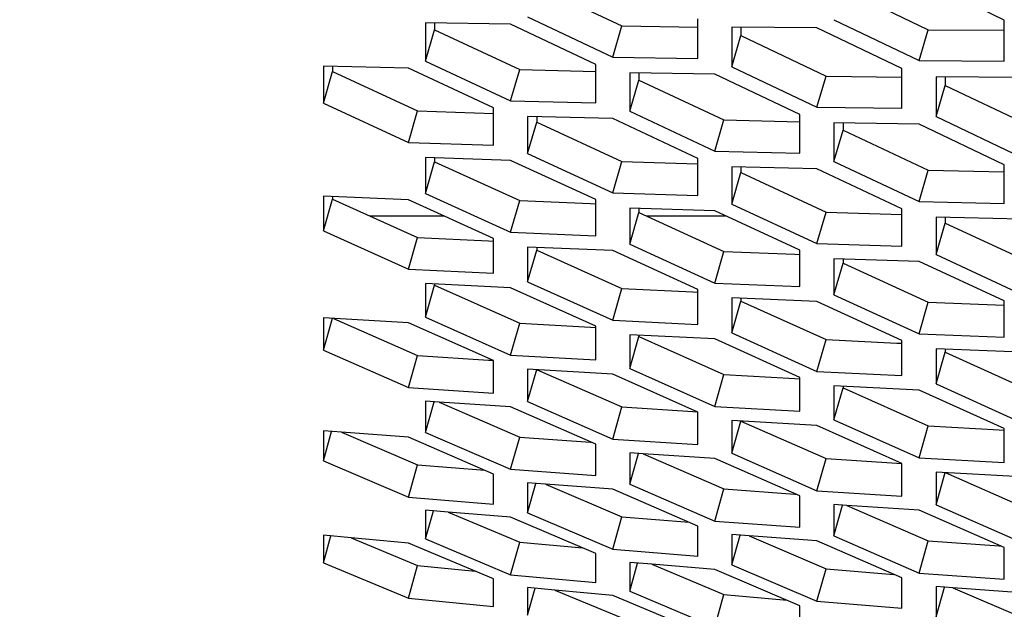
# Model space of a CAD drawing. Header units: millimetres. Extents: x 0 to 420, y 0 to 297.
# Tile 226 of 256: x 237.41 to 240.21, y 179.26 to 180.93. Entities that reach past the tile are written whole.
import ezdxf

# ---------------------------------------------------------------- set-up
doc = ezdxf.new("R2010")
doc.units = ezdxf.units.MM
doc.header["$LTSCALE"] = 23.1
doc.layers.get('0').update_dxf_attribs({"linetype": 'CONTINUOUS'})
doc.layers.add('DIM_PILOTEES', color=7, linetype='CONTINUOUS')
doc.styles.get("Standard").update_dxf_attribs({"font": 'txt', "width": 0.7})
doc.dimstyles.new('DIMSTYLE_1', dxfattribs={"dimtxt": 2.5, "dimasz": 3.5, "dimexe": 2, "dimexo": 0, "dimtad": 1, "dimdec": 0, "dimlfac": 10, "dimdsep": 46, "dimtxsty": 'Standard', "dimblk": '_FILLED', "dimblk1": '_FILLED', "dimblk2": '_FILLED', "dimcen": 0.09, "dimazin": 2, "dimtp": 1.2, "dimtm": 1.2, "dimtfac": 1, "dimtdec": 0, "dimtofl": 0, "dimtmove": 0, "dimatfit": 3, "dimldrblk": '_FILLED', "dimfxl": 0, "dimtolj": 1, "dimarcsym": 0})

# ---------------------------------------------------------------- blocks, each defined once
blk = doc.blocks.new('_FILLED')
at = {"color": 0, "linetype": 'ByBlock'}
blk.add_solid([(0, 0), (-1, 0.14286), (-1, -0.14286)], dxfattribs=at)
blk = doc.blocks.new('*D1')
at = {"layer": 'DIM_PILOTEES', "color": 2, "linetype": 'Continuous'}
for p, q in [((273.9153, 254.2086), (213.2201, 254.2086)), ((215.2201, 254.2086), (215.2201, 191.8279)), ((215.2201, 129.4471), (215.2201, 191.8279)), ((273.9407, 129.4471), (213.2201, 129.4471))]:
    blk.add_line(p, q, dxfattribs=at)
at = {"layer": 'DIM_PILOTEES', "color": 2, "linetype": 'Continuous', "xscale": 3.5, "yscale": 3.5, "zscale": 3.5}
for p, rotation in [((215.2201, 254.2086), 90), ((215.2201, 129.4471), 270)]:
    blk.add_blockref('_FILLED', p, dxfattribs=dict(at, rotation=rotation))
at = {"layer": 'DIM_PILOTEES', "color": 2, "linetype": 'Continuous', "insert": (212.0951, 191.6644), "char_height": 2.5, "width": 10.982143, "attachment_point": 2, "rotation": 90, "line_spacing_factor": 0.9}
blk.add_mtext('{\\ftxt;\\W0.0001;\\H0.0001;\\~}{\\ftxt;\\W2.9285714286;\\H2.5; }{\\ftxt;\\W0.0001;\\H0.0001;\\~}', dxfattribs=at)

msp = doc.modelspace()

# ---------------------------------------------------------------- linework, layer by layer
at = {"color": 7, "linetype": 'Continuous'}
for p, q in [((238.8807, 181.0252), (239.1222, 180.9109)), ((239.75, 181.0164), (239.9915, 180.9004)), ((238.5909, 180.9193), (238.5909, 180.8999)), ((238.565, 180.8112), (238.5909, 180.8999)), ((238.5909, 180.8999), (238.8324, 180.787)), ((239.0963, 180.8226), (239.1222, 180.9109)), ((239.1222, 180.9109), (239.3378, 180.9075)), ((239.4602, 180.9076), (239.4602, 180.8835)), ((239.9656, 180.8126), (239.9915, 180.9004)), ((239.9915, 180.9004), (240.2071, 180.8991)), ((239.4344, 180.7953), (239.4602, 180.8835)), ((239.4602, 180.8835), (239.7017, 180.7689)), ((238.2752, 180.6922), (238.3011, 180.7814)), ((238.3011, 180.7965), (238.3011, 180.7814)), ((238.3011, 180.7814), (238.5426, 180.6699)), ((238.8065, 180.6982), (238.8324, 180.787)), ((238.8324, 180.787), (239.048, 180.7817)), ((239.1705, 180.7772), (239.1705, 180.7574)), ((239.1446, 180.6687), (239.1705, 180.7574)), ((239.1705, 180.7574), (239.4119, 180.6442)), ((239.6758, 180.6806), (239.7017, 180.7689)), ((239.7017, 180.7689), (239.9173, 180.7657)), ((240.0398, 180.7664), (240.0398, 180.7417)), ((240.0139, 180.6536), (240.0398, 180.7417)), ((240.0398, 180.7417), (240.2813, 180.6269)), ((238.5167, 180.5806), (238.5426, 180.6699)), ((238.5426, 180.6699), (238.7577, 180.6628)), ((238.8548, 180.5489), (238.8807, 180.638)), ((238.8807, 180.6536), (238.8807, 180.638)), ((238.8807, 180.638), (239.1222, 180.5263)), ((239.3861, 180.5554), (239.4119, 180.6442)), ((239.4119, 180.6442), (239.6275, 180.6391)), ((239.75, 180.6351), (239.75, 180.6148)), ((239.7241, 180.5261), (239.75, 180.6148)), ((239.75, 180.6148), (239.9915, 180.5014)), ((238.565, 180.4358), (238.5909, 180.5255)), ((238.5909, 180.5368), (238.5909, 180.5255)), ((238.5909, 180.5255), (238.8324, 180.4152)), ((239.0963, 180.437), (239.1222, 180.5263)), ((239.1222, 180.5263), (239.3373, 180.5194)), ((239.4344, 180.4055), (239.4602, 180.4947)), ((239.4602, 180.5107), (239.4602, 180.4947)), ((239.4602, 180.4947), (239.7017, 180.3827)), ((239.9656, 180.4126), (239.9915, 180.5014)), ((239.9915, 180.5014), (240.2071, 180.4966)), ((238.2752, 180.3296), (238.3011, 180.4197)), ((238.3011, 180.4268), (238.3011, 180.4197)), ((238.3011, 180.4197), (238.5426, 180.3109)), ((238.8065, 180.3254), (238.8324, 180.4152)), ((238.8324, 180.4152), (239.0336, 180.407)), ((239.0336, 180.407), (239.0475, 180.4064)), ((239.0336, 180.407), (239.0475, 180.4064)), ((239.1705, 180.3931), (239.1705, 180.3813)), ((239.6758, 180.2934), (239.7017, 180.3827)), ((239.7017, 180.3827), (239.9168, 180.376)), ((238.407, 180.372), (238.6168, 180.372)), ((239.1446, 180.2917), (239.1705, 180.3813)), ((239.1705, 180.3813), (239.4119, 180.2709)), ((239.1909, 180.372), (239.4165, 180.372)), ((240.0398, 180.3678), (240.0398, 180.3513)), ((240.0139, 180.2621), (240.0398, 180.3513)), ((240.0398, 180.3513), (240.2813, 180.2392)), ((238.5167, 180.2206), (238.5426, 180.3109)), ((238.5426, 180.3109), (238.7438, 180.3009)), ((238.7438, 180.3009), (238.7579, 180.3002)), ((238.8548, 180.1847), (238.8807, 180.2748)), ((238.8807, 180.2823), (238.8807, 180.2748)), ((238.8807, 180.2748), (239.1222, 180.1658)), ((239.3861, 180.1811), (239.4119, 180.2709)), ((239.4119, 180.2709), (239.6132, 180.2628)), ((239.6132, 180.2628), (239.6271, 180.2622)), ((239.6132, 180.2628), (239.6271, 180.2622)), ((239.75, 180.2494), (239.75, 180.2372)), ((239.7241, 180.1475), (239.75, 180.2372)), ((239.75, 180.2372), (239.9915, 180.1265)), ((238.565, 180.0845), (238.5909, 180.175)), ((238.5909, 180.1783), (238.5909, 180.175)), ((238.5909, 180.175), (238.8324, 180.0675)), ((239.0963, 180.0755), (239.1222, 180.1658)), ((239.1222, 180.1658), (239.3234, 180.156)), ((239.3234, 180.156), (239.3374, 180.1553)), ((239.4602, 180.1378), (239.4602, 180.1299)), ((239.4344, 180.0398), (239.4602, 180.1299)), ((239.4602, 180.1299), (239.7017, 180.0207)), ((239.9656, 180.0367), (239.9915, 180.1265)), ((239.9915, 180.1265), (240.2066, 180.1181)), ((238.2752, 179.991), (238.3009, 180.0811)), ((238.3037, 180.0809), (238.5426, 179.976)), ((238.8065, 179.9768), (238.8324, 180.0675)), ((238.8324, 180.0675), (239.0336, 180.0559)), ((239.0336, 180.0559), (239.0478, 180.0551)), ((239.1446, 179.9388), (239.1705, 180.0294)), ((239.1705, 180.0331), (239.1705, 180.0294)), ((239.1705, 180.0294), (239.4119, 179.9217)), ((239.6758, 179.9304), (239.7017, 180.0207)), ((239.7017, 180.0207), (239.903, 180.011)), ((239.903, 180.011), (239.9169, 180.0104)), ((239.903, 180.011), (239.9169, 180.0104)), ((240.0398, 179.9934), (240.0398, 179.985)), ((238.5167, 179.8849), (238.5426, 179.976)), ((238.5426, 179.976), (238.7438, 179.9627)), ((240.0139, 179.8949), (240.0398, 179.985)), ((240.0398, 179.985), (240.2813, 179.8756)), ((238.7438, 179.9627), (238.7562, 179.9619)), ((238.8548, 179.8447), (238.8807, 179.9357)), ((238.8822, 179.9351), (239.1222, 179.8295)), ((239.3861, 179.831), (239.4119, 179.9217)), ((239.4119, 179.9217), (239.6132, 179.9103)), ((239.6132, 179.9103), (239.6273, 179.9095)), ((239.7241, 179.7932), (239.75, 179.8838)), ((239.75, 179.8879), (239.75, 179.8838)), ((239.75, 179.8838), (239.9915, 179.7759)), ((238.565, 179.7574), (238.5896, 179.8441)), ((238.604, 179.8431), (238.8324, 179.7441)), ((239.0963, 179.7384), (239.1222, 179.8295)), ((239.1222, 179.8295), (239.3234, 179.8164)), ((239.3234, 179.8164), (239.3368, 179.8155)), ((239.3234, 179.8164), (239.3368, 179.8155)), ((239.4344, 179.6984), (239.4602, 179.7894)), ((239.4602, 179.7894), (239.7017, 179.683)), ((239.9656, 179.6852), (239.9915, 179.7759)), ((239.9915, 179.7759), (240.1927, 179.7646)), ((238.2752, 179.6769), (238.2986, 179.7599)), ((238.3268, 179.7578), (238.5426, 179.6656)), ((238.8065, 179.6526), (238.8324, 179.7441)), ((238.8324, 179.7441), (239.0336, 179.7293)), ((240.1927, 179.7646), (240.2069, 179.7638)), ((239.0336, 179.7293), (239.0354, 179.7291)), ((239.1446, 179.6104), (239.1692, 179.6975)), ((239.1824, 179.6966), (239.4119, 179.5969)), ((238.5167, 179.5736), (238.5426, 179.6656)), ((238.5426, 179.6656), (238.733, 179.6498)), ((239.6758, 179.5919), (239.7017, 179.683)), ((239.7017, 179.683), (239.903, 179.67)), ((239.903, 179.67), (239.9173, 179.6691)), ((240.0139, 179.552), (240.0398, 179.6431)), ((240.0398, 179.6431), (240.2813, 179.5365)), ((238.8548, 179.5292), (238.8783, 179.6126)), ((238.9051, 179.6106), (239.1222, 179.5177)), ((239.3861, 179.5054), (239.4119, 179.5969)), ((239.4119, 179.5969), (239.6132, 179.5822)), ((239.6132, 179.5822), (239.6161, 179.582)), ((239.7241, 179.4634), (239.7489, 179.5509)), ((239.7609, 179.5501), (239.9915, 179.4498)), ((238.565, 179.4549), (238.5874, 179.5346)), ((238.6289, 179.5311), (238.8324, 179.4453)), ((239.0963, 179.4258), (239.1222, 179.5177)), ((239.1222, 179.5177), (239.3137, 179.5021)), ((238.2752, 179.3874), (238.2965, 179.4633)), ((239.4344, 179.3816), (239.458, 179.4653)), ((239.4835, 179.4634), (239.7017, 179.3699)), ((238.3539, 179.458), (238.5426, 179.3797)), ((238.8065, 179.353), (238.8324, 179.4453)), ((238.8324, 179.4453), (239.0104, 179.4292)), ((239.9656, 179.3582), (239.9915, 179.4498)), ((239.9915, 179.4498), (240.1927, 179.4352)), ((240.1927, 179.4352), (240.1967, 179.4349)), ((238.5167, 179.287), (238.5426, 179.3797)), ((238.5426, 179.3797), (238.7058, 179.3635)), ((239.1446, 179.3066), (239.167, 179.3866)), ((239.2072, 179.3833), (239.4119, 179.2969)), ((239.6758, 179.2779), (239.7017, 179.3699)), ((239.7017, 179.3699), (239.8945, 179.3543)), ((238.8548, 179.2385), (238.8761, 179.3148)), ((238.9322, 179.3096), (239.1222, 179.2307)), ((239.3861, 179.2045), (239.4119, 179.2969)), ((239.4119, 179.2969), (239.5911, 179.2808)), ((240.0139, 179.2339), (240.0376, 179.318)), ((240.0619, 179.3162), (240.2813, 179.2221))]:
    msp.add_line(p, q, dxfattribs=at)
at = {"color": 3, "linetype": 'Continuous'}
for p, q in [((240.2071, 180.9278), (239.9656, 181.0451)), ((238.8065, 180.9156), (238.565, 180.9198)), ((238.565, 180.9198), (238.565, 180.8112)), ((239.048, 180.8014), (238.8065, 180.9156)), ((238.8548, 180.937), (239.0963, 180.8226)), ((239.3378, 180.8189), (239.3378, 180.9314)), ((239.7241, 180.9287), (239.9656, 180.8126)), ((240.2071, 180.8113), (240.2071, 180.9278)), ((239.6758, 180.906), (239.4344, 180.9078)), ((239.4344, 180.9078), (239.4344, 180.7953)), ((239.9173, 180.7901), (239.6758, 180.906)), ((238.565, 180.8112), (238.8065, 180.6982)), ((239.0963, 180.8226), (239.3378, 180.8189)), ((239.9656, 180.8126), (240.2071, 180.8113)), ((238.5167, 180.7909), (238.2752, 180.7972)), ((238.2752, 180.7972), (238.2752, 180.6922)), ((238.7582, 180.6781), (238.5167, 180.7909)), ((239.048, 180.6924), (239.048, 180.8014)), ((239.3861, 180.7737), (239.1446, 180.7777)), ((239.1446, 180.7777), (239.1446, 180.6687)), ((239.6275, 180.6593), (239.3861, 180.7737)), ((239.4344, 180.7953), (239.6758, 180.6806)), ((239.9173, 180.6772), (239.9173, 180.7901)), ((240.2554, 180.765), (240.0139, 180.7666)), ((240.0139, 180.7666), (240.0139, 180.6536)), ((238.2752, 180.6922), (238.5167, 180.5806)), ((238.8065, 180.6982), (239.048, 180.6924)), ((238.7582, 180.5728), (238.7582, 180.6781)), ((239.1446, 180.6687), (239.3861, 180.5554)), ((239.6758, 180.6806), (239.9173, 180.6772)), ((239.0963, 180.6482), (238.8548, 180.6543)), ((238.8548, 180.6543), (238.8548, 180.5489)), ((239.3378, 180.5352), (239.0963, 180.6482)), ((239.6275, 180.5499), (239.6275, 180.6593)), ((239.9656, 180.6319), (239.7241, 180.6356)), ((239.7241, 180.6356), (239.7241, 180.5261)), ((240.0139, 180.6536), (240.2554, 180.5386)), ((240.2071, 180.5172), (239.9656, 180.6319)), ((238.5167, 180.5806), (238.7582, 180.5728)), ((239.3861, 180.5554), (239.6275, 180.5499)), ((238.8065, 180.5295), (238.565, 180.5377)), ((238.565, 180.5377), (238.565, 180.4358)), ((239.048, 180.4179), (238.8065, 180.5295)), ((238.8548, 180.5489), (239.0963, 180.437)), ((239.3378, 180.4294), (239.3378, 180.5352)), ((239.7241, 180.5261), (239.9656, 180.4126)), ((239.6758, 180.5055), (239.4344, 180.5114)), ((239.4344, 180.5114), (239.4344, 180.4055)), ((239.9173, 180.3923), (239.6758, 180.5055)), ((240.2071, 180.4073), (240.2071, 180.5172)), ((238.5167, 180.4176), (238.2752, 180.4279)), ((238.2752, 180.4279), (238.2752, 180.3296)), ((238.7582, 180.3075), (238.5167, 180.4176)), ((238.565, 180.4358), (238.8065, 180.3254)), ((239.048, 180.3157), (239.048, 180.4179)), ((239.0963, 180.437), (239.3378, 180.4294)), ((239.9656, 180.4126), (240.2071, 180.4073)), ((239.3861, 180.386), (239.1446, 180.394)), ((239.1446, 180.394), (239.1446, 180.2917)), ((239.6275, 180.2742), (239.3861, 180.386)), ((239.4344, 180.4055), (239.6758, 180.2934)), ((239.9173, 180.286), (239.9173, 180.3923)), ((240.2554, 180.3629), (240.0139, 180.3685)), ((240.0139, 180.3685), (240.0139, 180.2621)), ((238.2752, 180.3296), (238.5167, 180.2206)), ((238.7582, 180.2088), (238.7582, 180.3075)), ((238.8065, 180.3254), (239.048, 180.3157)), ((239.0963, 180.2734), (238.8548, 180.2834)), ((238.8548, 180.2834), (238.8548, 180.1847)), ((239.3378, 180.163), (239.0963, 180.2734)), ((239.1446, 180.2917), (239.3861, 180.1811)), ((239.6275, 180.1716), (239.6275, 180.2742)), ((239.6758, 180.2934), (239.9173, 180.286)), ((239.9656, 180.2426), (239.7241, 180.2503)), ((239.7241, 180.2503), (239.7241, 180.1475)), ((240.0139, 180.2621), (240.2554, 180.1498)), ((238.5167, 180.2206), (238.7582, 180.2088)), ((240.2071, 180.1305), (239.9656, 180.2426)), ((238.8065, 180.1675), (238.565, 180.1796)), ((238.565, 180.1796), (238.565, 180.0845)), ((239.048, 180.0586), (238.8065, 180.1675)), ((238.8548, 180.1847), (239.0963, 180.0755)), ((239.3378, 180.0639), (239.3378, 180.163)), ((239.3861, 180.1811), (239.6275, 180.1716)), ((239.6758, 180.1291), (239.4344, 180.1389)), ((239.4344, 180.1389), (239.4344, 180.0398)), ((239.7241, 180.1475), (239.9656, 180.0367)), ((239.9173, 180.0185), (239.6758, 180.1291)), ((240.2071, 180.0274), (240.2071, 180.1305)), ((238.5167, 180.0684), (238.2752, 180.0826)), ((238.2752, 180.0826), (238.2752, 179.991)), ((238.565, 180.0845), (238.8065, 179.9768)), ((239.0963, 180.0755), (239.3378, 180.0639)), ((238.7582, 179.961), (238.5167, 180.0684)), ((239.048, 179.9631), (239.048, 180.0586)), ((239.3861, 180.0225), (239.1446, 180.0344)), ((239.1446, 180.0344), (239.1446, 179.9388)), ((239.6275, 179.9134), (239.3861, 180.0225)), ((239.4344, 180.0398), (239.6758, 179.9304)), ((239.9656, 180.0367), (240.2071, 180.0274)), ((239.9173, 179.919), (239.9173, 180.0185)), ((240.2554, 179.9848), (240.0139, 179.9944)), ((240.0139, 179.9944), (240.0139, 179.8949)), ((238.2752, 179.991), (238.5167, 179.8849)), ((238.8065, 179.9768), (239.048, 179.9631)), ((238.7582, 179.8691), (238.7582, 179.961)), ((239.0963, 179.9227), (238.8548, 179.9367)), ((238.8548, 179.9367), (238.8548, 179.8447)), ((239.1446, 179.9388), (239.3861, 179.831)), ((239.3378, 179.8151), (239.0963, 179.9227)), ((239.6275, 179.8175), (239.6275, 179.9134)), ((239.6758, 179.9304), (239.9173, 179.919)), ((238.5167, 179.8849), (238.7582, 179.8691)), ((239.9656, 179.8774), (239.7241, 179.8892)), ((239.7241, 179.8892), (239.7241, 179.7932)), ((240.0139, 179.8949), (240.2554, 179.7853)), ((240.2071, 179.7682), (239.9656, 179.8774)), ((238.604, 179.8432), (238.565, 179.8458)), ((238.565, 179.8458), (238.565, 179.7574)), ((238.8065, 179.8297), (238.604, 179.8432)), ((239.048, 179.7236), (238.8065, 179.8297)), ((238.8548, 179.8447), (239.0963, 179.7384)), ((239.3861, 179.831), (239.6275, 179.8175)), ((239.3378, 179.7228), (239.3378, 179.8151)), ((239.6758, 179.7769), (239.4344, 179.7907)), ((239.4344, 179.7907), (239.4344, 179.6984)), ((239.9173, 179.6691), (239.6758, 179.7769)), ((239.7241, 179.7932), (239.9656, 179.6852)), ((240.2071, 179.6718), (240.2071, 179.7682)), ((238.3268, 179.7578), (238.2752, 179.7617)), ((238.2752, 179.7617), (238.2752, 179.6769)), ((238.5167, 179.7435), (238.3268, 179.7578)), ((238.7582, 179.6389), (238.5167, 179.7435)), ((238.565, 179.7574), (238.8065, 179.6526)), ((239.048, 179.6349), (239.048, 179.7236)), ((239.0963, 179.7384), (239.3378, 179.7228)), ((239.1824, 179.6966), (239.1446, 179.6992)), ((239.1446, 179.6992), (239.1446, 179.6104)), ((239.3861, 179.6832), (239.1824, 179.6966)), ((239.4344, 179.6984), (239.6758, 179.5919)), ((239.9656, 179.6852), (240.2071, 179.6718)), ((238.2752, 179.6769), (238.5167, 179.5736)), ((239.6275, 179.577), (239.3861, 179.6832)), ((239.9173, 179.5764), (239.9173, 179.6691)), ((238.7582, 179.5538), (238.7582, 179.6389)), ((238.8065, 179.6526), (239.048, 179.6349)), ((240.2554, 179.6312), (240.0139, 179.6448)), ((240.0139, 179.6448), (240.0139, 179.552)), ((238.9052, 179.6106), (238.8548, 179.6144)), ((238.8548, 179.6144), (238.8548, 179.5292)), ((239.0963, 179.5964), (238.9052, 179.6106)), ((239.1446, 179.6104), (239.3861, 179.5054)), ((238.5167, 179.5736), (238.7582, 179.5538)), ((239.3378, 179.4916), (239.0963, 179.5964)), ((239.6275, 179.4879), (239.6275, 179.577)), ((239.6758, 179.5919), (239.9173, 179.5764)), ((239.7609, 179.5501), (239.7241, 179.5525)), ((239.7241, 179.5525), (239.7241, 179.4634)), ((239.9656, 179.5368), (239.7609, 179.5501)), ((240.0139, 179.552), (240.2554, 179.4453)), ((238.6289, 179.5311), (238.565, 179.5365)), ((238.565, 179.5365), (238.565, 179.4549)), ((238.8065, 179.5164), (238.6289, 179.5311)), ((239.048, 179.4132), (238.8065, 179.5164)), ((238.8548, 179.5292), (239.0963, 179.4258)), ((240.2071, 179.4303), (239.9656, 179.5368)), ((239.3378, 179.4062), (239.3378, 179.4916)), ((239.3861, 179.5054), (239.6275, 179.4879)), ((238.3539, 179.458), (238.2752, 179.4653)), ((238.2752, 179.4653), (238.2752, 179.3874)), ((239.4835, 179.4634), (239.4344, 179.4671)), ((239.4344, 179.4671), (239.4344, 179.3816)), ((239.6758, 179.4493), (239.4835, 179.4634)), ((239.7241, 179.4634), (239.9656, 179.3582)), ((238.5167, 179.4432), (238.3539, 179.458)), ((238.7582, 179.3415), (238.5167, 179.4432)), ((238.565, 179.4549), (238.8065, 179.353)), ((239.9173, 179.3444), (239.6758, 179.4493)), ((239.048, 179.3313), (239.048, 179.4132)), ((239.0963, 179.4258), (239.3378, 179.4062)), ((240.2071, 179.3409), (240.2071, 179.4303)), ((238.2752, 179.3874), (238.5167, 179.287)), ((239.2072, 179.3833), (239.1446, 179.3885)), ((239.1446, 179.3885), (239.1446, 179.3066)), ((239.3861, 179.3686), (239.2072, 179.3833)), ((239.4344, 179.3816), (239.6758, 179.2779)), ((238.8065, 179.353), (239.048, 179.3313)), ((239.6275, 179.2652), (239.3861, 179.3686)), ((239.9656, 179.3582), (240.2071, 179.3409)), ((238.7582, 179.2633), (238.7582, 179.3415)), ((239.9173, 179.2585), (239.9173, 179.3444)), ((238.9322, 179.3096), (238.8548, 179.3168)), ((238.8548, 179.3168), (238.8548, 179.2385)), ((239.0963, 179.2948), (238.9322, 179.3096)), ((239.3378, 179.193), (239.0963, 179.2948)), ((239.1446, 179.3066), (239.3861, 179.2045)), ((240.0619, 179.3162), (240.0139, 179.3198)), ((240.0139, 179.3198), (240.0139, 179.2339)), ((240.2554, 179.3022), (240.0619, 179.3162)), ((238.5167, 179.287), (238.7582, 179.2633)), ((239.6275, 179.183), (239.6275, 179.2652)), ((239.6758, 179.2779), (239.9173, 179.2585))]:
    msp.add_line(p, q, dxfattribs=at)

# ---------------------------------------------------------------- dimensions: what is measured, and where the dimension line sits
at = {"layer": 'DIM_PILOTEES', "color": 2, "linetype": 'Continuous'}
dim = msp.add_linear_dim(base=(215.2201, 254.2086), p1=(273.9407, 129.4471), p2=(273.9153, 254.2086), angle=90, text='{\\ftxt;\\W0.0001;\\H0.0001;\\~}{\\ftxt;\\W2.9285714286;\\H2.5; }{\\ftxt;\\W0.0001;\\H0.0001;\\~}', dimstyle='DIMSTYLE_1', dxfattribs=at)
dim.commit()
dim.dimension.update_dxf_attribs({"geometry": '*D1', "text_midpoint": (215.2201, 191.3072), "dimtype": 160})

doc.saveas('drawing.dxf')
